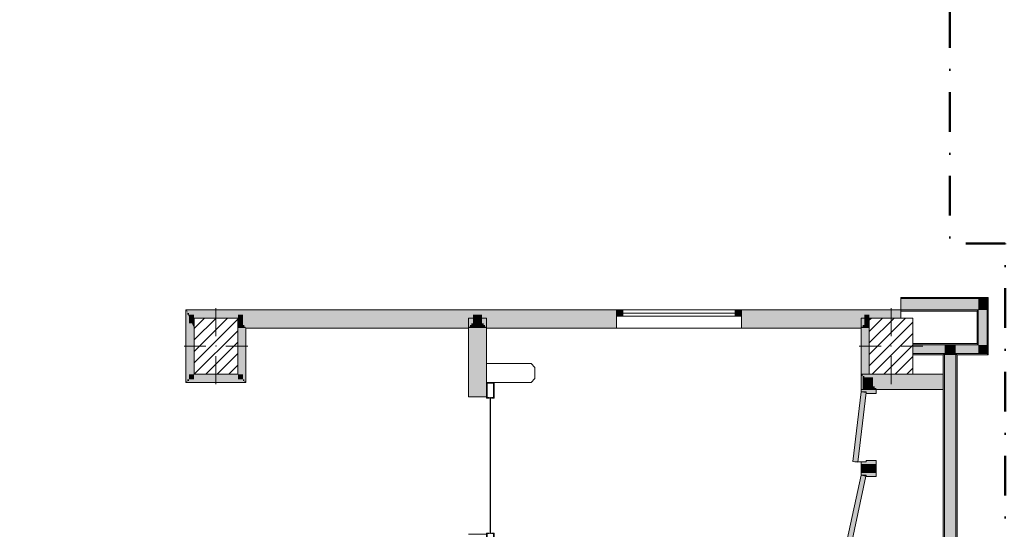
# Model space of a CAD drawing. Header units: millimetres. Extents: x -40968 to 11883, y -17757 to 4746.
# Tile 26 of 31: x -966 to 6910, y -13680 to -9602. Entities that reach past the tile are written whole.
import ezdxf

# ---------------------------------------------------------------- set-up
doc = ezdxf.new("R2010")
doc.units = ezdxf.units.MM
doc.header["$MEASUREMENT"] = 0
doc.linetypes.add('Punto & Rayas', pattern=[670.277762, 317.5, -176.388889, 0, -176.388874])
doc.linetypes.add('Wipeout_Contour', pattern=[1000, 0, -1000])
for name, color, linetype, lineweight, true_color in [('01_2D_Ambit_Pluma_Nº__242', 7, 'Continuous', 50, 0xfb0013), ('12_FAÇ_Façana_Pluma_Nº__102', 7, 'Continuous', 5, 0xcccccc), ('12_FAÇ_Façana_Pluma_Nº__176', 7, 'Continuous', 15, 0x93a0c6)]:
    doc.layers.add(name, color=color, linetype=linetype, lineweight=lineweight, true_color=true_color)
for name, color, linetype in [('10_ESTR_Pilars', 7, 'Continuous'), ('12_FAÇ_Façana', 7, 'Continuous'), ('Nuevo_08_E_Envans secs', 7, 'Continuous'), ('Nuevo_Puertas Archicad', 7, 'Continuous')]:
    doc.layers.add(name, color=color, linetype=linetype)
for name, color, linetype, lineweight in [('10_ESTR_Pilars_Pluma_Nº__20', 1, 'Continuous', 5), ('10_ESTR_Pilars_Pluma_Nº__28', 7, 'Continuous', 20), ('10_ESTR_Pilars_Pluma_Nº__42', 8, 'Continuous', 25), ('12_FAÇ_Façana_Pluma_Nº__7', 7, 'Continuous', 5), ('Nuevo_08_E_Envans secs_Pluma_Nº__20', 1, 'Continuous', 5), ('Nuevo_Puertas Archicad_Pluma_Nº__20', 1, 'Continuous', 5), ('Nuevo_Ventanas Archicad_Pluma_Nº__20', 1, 'Continuous', 5)]:
    doc.layers.add(name, color=color, linetype=linetype, lineweight=lineweight)
pattern_1 = [(45, (0, 0), (-45.96194, 45.96194), [])]

# ---------------------------------------------------------------- blocks, each defined once
blk = doc.blocks.new('Muro_63_1', base_point=(6782.1, -11934))
at = {"layer": '12_FAÇ_Façana_Pluma_Nº__102', "linetype": 'Continuous', "lineweight": 0, "true_color": 0xe5e5e5}
for points in [[(6702.1, -11834), (6082.1, -11834), (6082.1, -11924), (6700.3, -11924), (6702.1, -11921.8)], [(6702.1, -11921.8), (6772.1, -11836.2), (6772.1, -11834), (6702.1, -11834)], [(6772.1, -11924), (6772.1, -11836.2), (6702.1, -11921.8), (6702.1, -11924)], [(6702.1, -11924), (6702.1, -11921.8), (6700.3, -11924)]]:
    blk.add_hatch(color=254, dxfattribs=at).paths.add_polyline_path(points)
at = {"layer": '12_FAÇ_Façana_Pluma_Nº__176', "linetype": 'Continuous', "lineweight": 0, "true_color": 0x495063}
for points in [[(6772.1, -11824), (6082.1, -11824), (6082.1, -11834), (6772.1, -11834)], [(6782.1, -11824), (6772.1, -11824), (6772.1, -11834), (6773.9, -11834)], [(6773.9, -11834), (6782.1, -11834), (6782.1, -11824)], [(6692.1, -11924), (6082.1, -11924), (6082.1, -11934), (6692.1, -11934)], [(6692.1, -11934), (6702.1, -11934), (6702.1, -11924), (6700.3, -11924)], [(6692.1, -11934), (6700.3, -11924), (6692.1, -11924)]]:
    blk.add_hatch(color=251, dxfattribs=at).paths.add_polyline_path(points)
at = {"layer": '12_FAÇ_Façana_Pluma_Nº__7', "color": 7, "linetype": 'Continuous', "lineweight": 5}
for p, q in [((6702.1, -11834), (6082.1, -11834)), ((6772.1, -11834), (6702.1, -11834)), ((6772.1, -11834), (6772.1, -11836.2)), ((6772.1, -11924), (6772.1, -11836.2)), ((6082.1, -11924), (6700.3, -11924)), ((6702.1, -11924), (6700.3, -11924)), ((6702.1, -11934), (6702.1, -11924))]:
    blk.add_line(p, q, dxfattribs=at)
at = {"layer": '12_FAÇ_Façana_Pluma_Nº__7', "color": 7, "linetype": 'Continuous', "lineweight": 5, "flags": 128}
for points in [[(6782.1, -11824), (6082.1, -11824)], [(6082.1, -11824), (6082.1, -11834)], [(6082.1, -11834), (6082.1, -11924)], [(6782.1, -11824), (6782.1, -11834)], [(6082.1, -11924), (6082.1, -11934)], [(6082.1, -11934), (6692.1, -11934)]]:
    blk.add_lwpolyline(points, dxfattribs=at)
blk = doc.blocks.new('Muro_64_1', base_point=(6422.1, -16634))
at = {"layer": '12_FAÇ_Façana_Pluma_Nº__102', "linetype": 'Continuous', "lineweight": 0, "true_color": 0xe5e5e5}
for points in [[(6432.1, -12284), (6522.1, -12284), (6522.1, -12274), (6432.1, -12274)], [(6522.1, -16634), (6522.1, -12284), (6432.1, -12284), (6432.1, -16634)]]:
    blk.add_hatch(color=254, dxfattribs=at).paths.add_polyline_path(points)
at = {"layer": '12_FAÇ_Façana_Pluma_Nº__176', "linetype": 'Continuous', "lineweight": 0, "true_color": 0x495063}
for points in [[(6422.1, -12284), (6422.1, -16634), (6432.1, -16634), (6432.1, -12284)], [(6532.1, -16634), (6532.1, -12284), (6522.1, -12284), (6522.1, -16634)]]:
    blk.add_hatch(color=251, dxfattribs=at).paths.add_polyline_path(points)
at = {"layer": '12_FAÇ_Façana_Pluma_Nº__7', "color": 7, "linetype": 'Continuous', "lineweight": 5}
for p, q in [((6432.1, -12274), (6432.1, -12284)), ((6432.1, -12284), (6432.1, -16634)), ((6522.1, -12284), (6522.1, -12274)), ((6522.1, -16634), (6522.1, -12284))]:
    blk.add_line(p, q, dxfattribs=at)
at = {"layer": '12_FAÇ_Façana_Pluma_Nº__7', "color": 7, "linetype": 'Continuous', "lineweight": 5, "flags": 128}
for points in [[(6422.1, -12284), (6422.1, -16634)], [(6532.1, -16634), (6532.1, -12284)]]:
    blk.add_lwpolyline(points, dxfattribs=at)
blk = doc.blocks.new('Muro_67_1', base_point=(6782.1, -12194))
at = {"layer": '12_FAÇ_Façana_Pluma_Nº__102', "linetype": 'Continuous', "lineweight": 0, "true_color": 0xe5e5e5}
for points in [[(6702.1, -11924), (6702.1, -12204), (6772.1, -12204), (6772.1, -11924)], [(6702.1, -12204), (6702.1, -12274), (6772.1, -12274)], [(6702.1, -12204), (6772.1, -12274), (6772.1, -12204)]]:
    blk.add_hatch(color=254, dxfattribs=at).paths.add_polyline_path(points)
at = {"layer": '12_FAÇ_Façana_Pluma_Nº__176', "linetype": 'Continuous', "lineweight": 0, "true_color": 0x495063}
for points in [[(6772.1, -11836.2), (6773.9, -11834), (6772.1, -11834)], [(6773.9, -11834), (6772.1, -11836.2), (6772.1, -12274), (6782.1, -12274), (6782.1, -11834)], [(6692.1, -11934), (6692.1, -12194), (6702.1, -12194), (6702.1, -11934)], [(6692.1, -12194), (6692.1, -12204), (6702.1, -12204)], [(6692.1, -12194), (6702.1, -12204), (6702.1, -12194)], [(6772.1, -12274), (6772.1, -12284), (6782.1, -12284)], [(6772.1, -12274), (6782.1, -12284), (6782.1, -12274)]]:
    blk.add_hatch(color=251, dxfattribs=at).paths.add_polyline_path(points)
at = {"layer": '12_FAÇ_Façana_Pluma_Nº__7', "color": 7, "linetype": 'Continuous', "lineweight": 5}
for p, q in [((6772.1, -11834), (6772.1, -11836.2)), ((6772.1, -11924), (6772.1, -11836.2)), ((6702.1, -11934), (6702.1, -11924)), ((6702.1, -11934), (6702.1, -12204)), ((6772.1, -12204), (6772.1, -11924)), ((6692.1, -12204), (6702.1, -12204)), ((6772.1, -12274), (6772.1, -12204)), ((6702.1, -12274), (6772.1, -12274))]:
    blk.add_line(p, q, dxfattribs=at)
at = {"layer": '12_FAÇ_Façana_Pluma_Nº__7', "color": 7, "linetype": 'Continuous', "lineweight": 5, "flags": 128}
for points in [[(6782.1, -12284), (6782.1, -11834)], [(6692.1, -11934), (6692.1, -12194)], [(6782.1, -12284), (6772.1, -12284)]]:
    blk.add_lwpolyline(points, dxfattribs=at)
blk = doc.blocks.new('Muro_68_1', base_point=(6782.1, -12194))
at = {"layer": '12_FAÇ_Façana_Pluma_Nº__102', "linetype": 'Continuous', "lineweight": 0, "true_color": 0xe5e5e5}
for points in [[(6432.1, -12204), (6178.9, -12204), (6178.9, -12274), (6432.1, -12274)], [(6432.1, -12274), (6522.1, -12274), (6522.1, -12204), (6432.1, -12204)], [(6702.1, -12204), (6522.1, -12204), (6522.1, -12274), (6702.1, -12274)]]:
    blk.add_hatch(color=254, dxfattribs=at).paths.add_polyline_path(points)
at = {"layer": '12_FAÇ_Façana_Pluma_Nº__176', "linetype": 'Continuous', "lineweight": 0, "true_color": 0x495063}
for points in [[(6692.1, -12194), (6178.9, -12194), (6178.9, -12204), (6692.1, -12204)], [(6422.1, -12274), (6178.9, -12274), (6178.9, -12284), (6422.1, -12284)], [(6422.1, -12284), (6432.1, -12284), (6432.1, -12274), (6422.1, -12274)], [(6522.1, -12284), (6532.1, -12284), (6532.1, -12274), (6522.1, -12274)], [(6772.1, -12274), (6532.1, -12274), (6532.1, -12284), (6772.1, -12284)]]:
    blk.add_hatch(color=251, dxfattribs=at).paths.add_polyline_path(points)
at = {"layer": '12_FAÇ_Façana_Pluma_Nº__7', "color": 7, "linetype": 'Continuous', "lineweight": 5}
for p, q in [((6432.1, -12204), (6178.9, -12204)), ((6522.1, -12204), (6432.1, -12204)), ((6692.1, -12204), (6522.1, -12204)), ((6692.1, -12204), (6702.1, -12204)), ((6178.9, -12274), (6432.1, -12274)), ((6432.1, -12274), (6432.1, -12284)), ((6522.1, -12284), (6522.1, -12274)), ((6522.1, -12274), (6702.1, -12274)), ((6702.1, -12274), (6772.1, -12274))]:
    blk.add_line(p, q, dxfattribs=at)
at = {"layer": '12_FAÇ_Façana_Pluma_Nº__7', "color": 7, "linetype": 'Continuous', "lineweight": 5, "flags": 128}
for points in [[(6692.1, -12194), (6178.9, -12194)], [(6178.9, -12284), (6422.1, -12284)], [(6532.1, -12284), (6772.1, -12284)]]:
    blk.add_lwpolyline(points, dxfattribs=at)
blk = doc.blocks.new('Puerta Rápida Enrrollable 27[2]_1')
at = {"layer": 'Nuevo_Puertas Archicad', "linetype": 'Continuous', "lineweight": 0, "true_color": 0xbf7f7f}
for points in [[(2788.9, -12629.1), (2788.9, -12624.1), (2773.9, -12624.1), (2773.9, -12509.1), (2823.9, -12509.1), (2823.9, -12624.1), (2808.9, -12624.1), (2808.9, -12629.1), (2828.9, -12629.1), (2828.9, -12504.1), (2768.9, -12504.1), (2768.9, -12629.1)], [(2798.9, -13714.1), (2798.9, -12624.1), (2796.9, -12624.1), (2796.9, -13714.1)], [(2788.9, -13709.1), (2768.9, -13709.1), (2768.9, -13834.1), (2828.9, -13834.1), (2828.9, -13709.1), (2808.9, -13709.1), (2808.9, -13714.1), (2823.9, -13714.1), (2823.9, -13829.1), (2773.9, -13829.1), (2773.9, -13714.1), (2788.9, -13714.1)]]:
    blk.add_hatch(color=23, dxfattribs=at).paths.add_polyline_path(points)
at = {"layer": 'Nuevo_Puertas Archicad_Pluma_Nº__20', "color": 1, "linetype": 'Continuous', "lineweight": 5}
for p, q in [((3123.9, -12354.1), (2768.9, -12354.1)), ((2768.9, -12354.1), (2768.9, -12504.1)), ((3153.9, -12384.1), (3123.9, -12354.1)), ((3153.9, -12474.1), (3153.9, -12384.1)), ((2828.9, -12504.1), (2768.9, -12504.1)), ((2768.9, -12504.1), (2768.9, -12629.1)), ((2768.9, -12504.1), (3123.9, -12504.1)), ((2773.9, -12624.1), (2773.9, -12509.1)), ((2773.9, -12509.1), (2823.9, -12509.1)), ((2823.9, -12509.1), (2823.9, -12624.1)), ((2828.9, -12629.1), (2828.9, -12504.1)), ((3123.9, -12504.1), (3153.9, -12474.1)), ((2622.9, -12619.1), (2628.9, -12619.1)), ((2628.9, -12619.1), (2634.9, -12619.1)), ((2634.9, -12619.1), (2647.9, -12619.1)), ((2647.9, -12619.1), (2660.9, -12619.1)), ((2660.9, -12619.1), (2730.9, -12619.1)), ((2730.9, -12619.1), (2743.9, -12619.1)), ((2743.9, -12619.1), (2756.9, -12619.1)), ((2756.9, -12619.1), (2762.9, -12619.1)), ((2762.9, -12619.1), (2768.9, -12619.1)), ((2768.9, -12629.1), (2788.9, -12629.1)), ((2788.9, -12624.1), (2773.9, -12624.1)), ((2788.9, -12629.1), (2788.9, -12624.1)), ((2798.9, -12624.1), (2796.9, -12624.1)), ((2796.9, -12624.1), (2796.9, -13714.1)), ((2798.9, -13714.1), (2798.9, -12624.1)), ((2823.9, -12624.1), (2808.9, -12624.1)), ((2808.9, -12624.1), (2808.9, -12629.1)), ((2808.9, -12629.1), (2828.9, -12629.1)), ((2622.9, -13719.1), (2628.9, -13719.1)), ((2628.9, -13719.1), (2634.9, -13719.1)), ((2634.9, -13719.1), (2647.9, -13719.1)), ((2647.9, -13719.1), (2660.9, -13719.1)), ((2660.9, -13719.1), (2730.9, -13719.1)), ((2730.9, -13719.1), (2743.9, -13719.1)), ((2743.9, -13719.1), (2756.9, -13719.1)), ((2756.9, -13719.1), (2762.9, -13719.1)), ((2762.9, -13719.1), (2768.9, -13719.1)), ((2768.9, -13834.1), (2768.9, -13709.1)), ((2768.9, -13709.1), (2788.9, -13709.1)), ((2788.9, -13714.1), (2773.9, -13714.1)), ((2773.9, -13714.1), (2773.9, -13829.1)), ((2788.9, -13709.1), (2788.9, -13714.1)), ((2796.9, -13714.1), (2798.9, -13714.1)), ((2808.9, -13714.1), (2808.9, -13709.1)), ((2808.9, -13709.1), (2828.9, -13709.1)), ((2823.9, -13714.1), (2808.9, -13714.1)), ((2823.9, -13829.1), (2823.9, -13714.1)), ((2828.9, -13709.1), (2828.9, -13834.1)), ((2828.9, -13834.1), (2768.9, -13834.1)), ((2773.9, -13829.1), (2823.9, -13829.1))]:
    blk.add_line(p, q, dxfattribs=at)
blk = doc.blocks.new('Muro_74_1', base_point=(2622.9, -17277))
at = {"layer": 'Nuevo_08_E_Envans secs', "linetype": 'Continuous', "lineweight": 0, "true_color": 0xbf7f7f}
for points in [[(2628.9, -11989), (2622.9, -11989), (2622.9, -12619.1), (2628.9, -12619.1)], [(2647.9, -11989), (2634.9, -11989), (2634.9, -12619.1), (2647.9, -12619.1)], [(2660.9, -11989), (2647.9, -11989), (2647.9, -12619.1), (2660.9, -12619.1)], [(2647.9, -12058), (2660.9, -12058), (2660.9, -12045), (2647.9, -12045)], [(2730.9, -11989), (2660.9, -11989), (2660.9, -12619.1), (2730.9, -12619.1)], [(2660.9, -12045), (2730.9, -12045), (2730.9, -12032), (2660.9, -12032)], [(2660.9, -12058), (2730.9, -12058), (2730.9, -12045), (2660.9, -12045)], [(2743.9, -11989), (2730.9, -11989), (2730.9, -12619.1), (2743.9, -12619.1)], [(2730.9, -12058), (2743.9, -12058), (2743.9, -12045), (2730.9, -12045)], [(2756.9, -11989), (2743.9, -11989), (2743.9, -12619.1), (2756.9, -12619.1)], [(2768.9, -11989), (2762.9, -11989), (2762.9, -12619.1), (2768.9, -12619.1)], [(2634.9, -12064), (2647.9, -12064), (2647.9, -12058), (2634.9, -12058)], [(2634.9, -12070), (2647.9, -12070), (2647.9, -12064), (2634.9, -12064)], [(2647.9, -12064), (2660.9, -12064), (2660.9, -12058), (2647.9, -12058)], [(2647.9, -12070), (2660.9, -12070), (2660.9, -12064), (2647.9, -12064)], [(2660.9, -12064), (2730.9, -12064), (2730.9, -12058), (2660.9, -12058)], [(2660.9, -12070), (2730.9, -12070), (2730.9, -12064), (2660.9, -12064)], [(2730.9, -12064), (2743.9, -12064), (2743.9, -12058), (2730.9, -12058)], [(2730.9, -12070), (2743.9, -12070), (2743.9, -12064), (2730.9, -12064)], [(2743.9, -12064), (2756.9, -12064), (2756.9, -12058), (2743.9, -12058)], [(2743.9, -12070), (2756.9, -12070), (2756.9, -12064), (2743.9, -12064)]]:
    blk.add_hatch(color=23, dxfattribs=at).paths.add_polyline_path(points)
at = {"layer": 'Nuevo_08_E_Envans secs', "linetype": 'Continuous', "lineweight": 0, "true_color": 0x000000}
for points in [[(2634.9, -11989), (2628.9, -11989), (2628.9, -12619.1), (2634.9, -12619.1)], [(2762.9, -11989), (2756.9, -11989), (2756.9, -12619.1), (2762.9, -12619.1)], [(2628.9, -12070), (2634.9, -12070), (2634.9, -12064), (2628.9, -12064)], [(2756.9, -12070), (2762.9, -12070), (2762.9, -12064), (2756.9, -12064)]]:
    blk.add_hatch(color=18, dxfattribs=at).paths.add_polyline_path(points)
at = {"layer": 'Nuevo_08_E_Envans secs_Pluma_Nº__20', "color": 1, "linetype": 'Continuous', "lineweight": 5}
for p, q in [((2622.9, -12619.1), (2628.9, -12619.1)), ((2628.9, -12619.1), (2634.9, -12619.1)), ((2634.9, -12619.1), (2647.9, -12619.1)), ((2647.9, -12619.1), (2660.9, -12619.1)), ((2660.9, -12619.1), (2730.9, -12619.1)), ((2730.9, -12619.1), (2743.9, -12619.1)), ((2743.9, -12619.1), (2756.9, -12619.1)), ((2756.9, -12619.1), (2762.9, -12619.1)), ((2762.9, -12619.1), (2768.9, -12619.1))]:
    blk.add_line(p, q, dxfattribs=at)
at = {"layer": 'Nuevo_08_E_Envans secs_Pluma_Nº__20', "color": 1, "linetype": 'Continuous', "lineweight": 5, "flags": 128}
for points in [[(2628.9, -11989), (2622.9, -11989)], [(2622.9, -11989), (2622.9, -12619.1)], [(2634.9, -11989), (2628.9, -11989)], [(2647.9, -11989), (2634.9, -11989)], [(2660.9, -11989), (2647.9, -11989)], [(2730.9, -11989), (2660.9, -11989)], [(2743.9, -11989), (2730.9, -11989)], [(2756.9, -11989), (2743.9, -11989)], [(2762.9, -11989), (2756.9, -11989)], [(2768.9, -11989), (2762.9, -11989)], [(2768.9, -12619.1), (2768.9, -11989)]]:
    blk.add_lwpolyline(points, dxfattribs=at)
at = {"layer": 'Nuevo_Puertas Archicad', "color": 1, "linetype": 'Continuous', "lineweight": 5}
blk.add_blockref('Puerta Rápida Enrrollable 27[2]_1', (0, 0), dxfattribs=at)
blk = doc.blocks.new('Muro_79_1', base_point=(5828.9, -11989))
at = {"layer": 'Nuevo_08_E_Envans secs', "linetype": 'Continuous', "lineweight": 0, "true_color": 0xbf7f7f}
for points in [[(5763.9, -11989), (5763.9, -12439), (5769.9, -12439), (5769.9, -11989)], [(5775.9, -11989), (5775.9, -12439), (5788.9, -12439), (5788.9, -11989)], [(5788.9, -11989), (5788.9, -12439), (5828.9, -12439), (5828.9, -11989)], [(5788.9, -12045), (5828.9, -12045), (5828.9, -12032), (5788.9, -12032)], [(5788.9, -12058), (5828.9, -12058), (5828.9, -12045), (5788.9, -12045)], [(5775.9, -12064), (5788.9, -12064), (5788.9, -12058), (5775.9, -12058)], [(5775.9, -12070), (5788.9, -12070), (5788.9, -12064), (5775.9, -12064)], [(5788.9, -12064), (5828.9, -12064), (5828.9, -12058), (5788.9, -12058)], [(5788.9, -12070), (5828.9, -12070), (5828.9, -12064), (5788.9, -12064)]]:
    blk.add_hatch(color=23, dxfattribs=at).paths.add_polyline_path(points)
at = {"layer": 'Nuevo_08_E_Envans secs', "linetype": 'Continuous', "lineweight": 0, "true_color": 0x000000}
for points in [[(5769.9, -11989), (5769.9, -12439), (5775.9, -12439), (5775.9, -11989)], [(5769.9, -12070), (5775.9, -12070), (5775.9, -12064), (5769.9, -12064)]]:
    blk.add_hatch(color=18, dxfattribs=at).paths.add_polyline_path(points)
at = {"layer": 'Nuevo_08_E_Envans secs_Pluma_Nº__20', "color": 1, "linetype": 'Continuous', "lineweight": 5, "flags": 128}
for points in [[(5763.9, -11989), (5763.9, -12439)], [(5763.9, -11989), (5769.9, -11989)], [(5769.9, -11989), (5775.9, -11989)], [(5775.9, -11989), (5788.9, -11989)], [(5788.9, -11989), (5828.9, -11989)], [(5828.9, -12439), (5828.9, -11989)], [(5763.9, -12439), (5769.9, -12439)], [(5769.9, -12439), (5775.9, -12439)], [(5775.9, -12439), (5788.9, -12439)], [(5788.9, -12439), (5828.9, -12439)]]:
    blk.add_lwpolyline(points, dxfattribs=at)
blk = doc.blocks.new('Ventana 27[4]_1')
at = {"layer": 'Nuevo_Ventanas Archicad_Pluma_Nº__20', "linetype": 'Continuous', "lineweight": 0, "true_color": 0xbf7f7f}
for points in [[(3807.4, -11924), (3807.4, -11974), (3857.4, -11974), (3857.4, -11924)], [(4807.4, -11974), (4807.4, -11924), (4757.4, -11924), (4757.4, -11974)]]:
    blk.add_hatch(color=23, dxfattribs=at).paths.add_polyline_path(points)
at = {"layer": 'Nuevo_Ventanas Archicad_Pluma_Nº__20', "color": 1, "linetype": 'Continuous', "lineweight": 5}
for p, q in [((3807.4, -11924), (4807.4, -11924)), ((3807.4, -11924), (3857.4, -11924)), ((3807.4, -11924), (3807.4, -11930)), ((3807.4, -11924), (3807.4, -11930)), ((3807.4, -11930), (3807.4, -11936)), ((3807.4, -11930), (3807.4, -11936)), ((3807.4, -11936), (3807.4, -11949)), ((3807.4, -11936), (3807.4, -11949)), ((3807.4, -11949), (3807.4, -11962)), ((3807.4, -11949), (3807.4, -11962)), ((3807.4, -11962), (3807.4, -11974)), ((3807.4, -11962), (3807.4, -11974)), ((3857.4, -11924), (3857.4, -11974)), ((3857.4, -11924), (4757.4, -11924)), ((3857.4, -11949), (4757.4, -11949)), ((4757.4, -11974), (4757.4, -11924)), ((4757.4, -11924), (4807.4, -11924)), ((4807.4, -11924), (4807.4, -11930)), ((4807.4, -11924), (4807.4, -11930)), ((4807.4, -11930), (4807.4, -11936)), ((4807.4, -11930), (4807.4, -11936)), ((4807.4, -11936), (4807.4, -11949)), ((4807.4, -11936), (4807.4, -11949)), ((4807.4, -11949), (4807.4, -11962)), ((4807.4, -11949), (4807.4, -11962)), ((4807.4, -11962), (4807.4, -11974)), ((4807.4, -11962), (4807.4, -11974)), ((3857.4, -11974), (3807.4, -11974)), ((3807.4, -11974), (3807.4, -12032)), ((3807.4, -12032), (3807.4, -12045)), ((3807.4, -12045), (3807.4, -12058)), ((4757.4, -11974), (3857.4, -11974)), ((4807.4, -11974), (4757.4, -11974)), ((4807.4, -11974), (4807.4, -12032)), ((4807.4, -12032), (4807.4, -12045)), ((4807.4, -12045), (4807.4, -12058)), ((3807.4, -12058), (3807.4, -12064)), ((3807.4, -12064), (3807.4, -12070)), ((3807.4, -12070), (4807.4, -12070)), ((4807.4, -12058), (4807.4, -12064)), ((4807.4, -12064), (4807.4, -12070))]:
    blk.add_line(p, q, dxfattribs=at)
blk = doc.blocks.new('Muro_133_1', base_point=(6082.1, -12070))
at = {"layer": 'Nuevo_08_E_Envans secs', "linetype": 'Continuous', "lineweight": 0, "true_color": 0xbf7f7f}
for points in [[(363.9, -11930), (366.6, -11930), (363.9, -11924)], [(369.9, -11924), (363.9, -11924), (366.6, -11930), (369.9, -11930)], [(369.9, -11924), (369.9, -11930), (3807.4, -11930), (3807.4, -11924)], [(375.9, -11949), (3807.4, -11949), (3807.4, -11936), (375.9, -11936)], [(375.9, -11950.9), (380.8, -11962), (388.9, -11962), (388.9, -11949), (375.9, -11949)], [(380.8, -11962), (375.9, -11950.9), (375.9, -11962)], [(388.9, -11962), (3807.4, -11962), (3807.4, -11949), (388.9, -11949)], [(388.9, -11980.1), (412, -12032), (428.9, -12032), (428.9, -11962), (388.9, -11962)], [(428.9, -12032), (778.9, -12032), (778.9, -11962), (428.9, -11962)], [(778.9, -12032), (818.9, -12032), (818.9, -11962), (778.9, -11962)], [(818.9, -12032), (2660.9, -12032), (2660.9, -11962), (818.9, -11962)], [(2660.9, -12032), (2730.9, -12032), (2730.9, -11962), (2660.9, -11962)], [(2730.9, -12032), (3807.4, -12032), (3807.4, -11962), (2730.9, -11962)], [(4807.4, -11930), (6082.1, -11930), (6082.1, -11924), (4807.4, -11924)], [(4807.4, -11949), (6082.1, -11949), (6082.1, -11936), (4807.4, -11936)], [(4807.4, -11962), (6082.1, -11962), (6082.1, -11949), (4807.4, -11949)], [(4807.4, -12032), (5788.9, -12032), (5788.9, -11962), (4807.4, -11962)], [(5788.9, -12032), (5828.9, -12032), (5828.9, -11962), (5788.9, -11962)], [(5828.9, -12032), (6082.1, -12032), (6082.1, -11962), (5828.9, -11962)], [(412, -12032), (388.9, -11980.1), (388.9, -12032)], [(428.9, -12045), (778.9, -12045), (778.9, -12032), (428.9, -12032)], [(428.9, -12058), (778.9, -12058), (778.9, -12045), (428.9, -12045)], [(818.9, -12045), (2647.9, -12045), (2647.9, -12032), (818.9, -12032)], [(818.9, -12058), (831.9, -12058), (831.9, -12045), (818.9, -12045)], [(831.9, -12058), (2634.9, -12058), (2634.9, -12045), (831.9, -12045)], [(2634.9, -12058), (2647.9, -12058), (2647.9, -12045), (2634.9, -12045)], [(2647.9, -12045), (2660.9, -12045), (2660.9, -12032), (2647.9, -12032)], [(2730.9, -12045), (2743.9, -12045), (2743.9, -12032), (2730.9, -12032)], [(2743.9, -12045), (3807.4, -12045), (3807.4, -12032), (2743.9, -12032)], [(2743.9, -12058), (2756.9, -12058), (2756.9, -12045), (2743.9, -12045)], [(2756.9, -12058), (3807.4, -12058), (3807.4, -12045), (2756.9, -12045)], [(4807.4, -12045), (5788.9, -12045), (5788.9, -12032), (4807.4, -12032)], [(4807.4, -12058), (5775.9, -12058), (5775.9, -12045), (4807.4, -12045)], [(5775.9, -12058), (5788.9, -12058), (5788.9, -12045), (5775.9, -12045)], [(5828.9, -12045), (6082.1, -12045), (6082.1, -12032), (5828.9, -12032)], [(5828.9, -12058), (6082.1, -12058), (6082.1, -12045), (5828.9, -12045)], [(428.9, -12070), (778.9, -12070), (778.9, -12064), (428.9, -12064)], [(837.9, -12070), (843.9, -12070), (843.9, -12064), (837.9, -12064)], [(843.9, -12070), (2622.9, -12070), (2622.9, -12064), (843.9, -12064)], [(2622.9, -12070), (2628.9, -12070), (2628.9, -12064), (2622.9, -12064)], [(2762.9, -12070), (2768.9, -12070), (2768.9, -12064), (2762.9, -12064)], [(3807.4, -12064), (2768.9, -12064), (2768.9, -12070), (3807.4, -12070)], [(5763.9, -12064), (4807.4, -12064), (4807.4, -12070), (5763.9, -12070)], [(5763.9, -12070), (5769.9, -12070), (5769.9, -12064), (5763.9, -12064)], [(5828.9, -12070), (6082.1, -12070), (6082.1, -12064), (5828.9, -12064)]]:
    blk.add_hatch(color=23, dxfattribs=at).paths.add_polyline_path(points)
at = {"layer": 'Nuevo_08_E_Envans secs', "linetype": 'Continuous', "lineweight": 0, "true_color": 0x000000}
for points in [[(369.9, -11936), (375.9, -11936), (375.9, -11930), (369.9, -11930)], [(375.9, -11936), (3807.4, -11936), (3807.4, -11930), (375.9, -11930)], [(4807.4, -11936), (6082.1, -11936), (6082.1, -11930), (4807.4, -11930)], [(428.9, -12064), (778.9, -12064), (778.9, -12058), (428.9, -12058)], [(831.9, -12064), (837.9, -12064), (837.9, -12058), (831.9, -12058)], [(837.9, -12064), (2628.9, -12064), (2628.9, -12058), (837.9, -12058)], [(2628.9, -12064), (2634.9, -12064), (2634.9, -12058), (2628.9, -12058)], [(2756.9, -12064), (2762.9, -12064), (2762.9, -12058), (2756.9, -12058)], [(2762.9, -12064), (3807.4, -12064), (3807.4, -12058), (2762.9, -12058)], [(4807.4, -12064), (5769.9, -12064), (5769.9, -12058), (4807.4, -12058)], [(5769.9, -12064), (5775.9, -12064), (5775.9, -12058), (5769.9, -12058)], [(5828.9, -12064), (6082.1, -12064), (6082.1, -12058), (5828.9, -12058)]]:
    blk.add_hatch(color=18, dxfattribs=at).paths.add_polyline_path(points)
at = {"layer": 'Nuevo_08_E_Envans secs_Pluma_Nº__20', "color": 1, "linetype": 'Continuous', "lineweight": 5}
for p, q in [((3807.4, -11924), (3807.4, -11930)), ((3807.4, -11930), (3807.4, -11936)), ((3807.4, -11936), (3807.4, -11949)), ((3807.4, -11949), (3807.4, -11962)), ((3807.4, -11962), (3807.4, -11974)), ((4807.4, -11924), (4807.4, -11930)), ((4807.4, -11930), (4807.4, -11936)), ((4807.4, -11936), (4807.4, -11949)), ((4807.4, -11949), (4807.4, -11962)), ((4807.4, -11962), (4807.4, -11974)), ((3807.4, -11974), (3807.4, -12032)), ((3807.4, -12032), (3807.4, -12045)), ((3807.4, -12045), (3807.4, -12058)), ((4807.4, -11974), (4807.4, -12032)), ((4807.4, -12032), (4807.4, -12045)), ((4807.4, -12045), (4807.4, -12058)), ((3807.4, -12058), (3807.4, -12064)), ((3807.4, -12064), (3807.4, -12070)), ((4807.4, -12058), (4807.4, -12064)), ((4807.4, -12064), (4807.4, -12070))]:
    blk.add_line(p, q, dxfattribs=at)
at = {"layer": 'Nuevo_08_E_Envans secs_Pluma_Nº__20', "color": 1, "linetype": 'Continuous', "lineweight": 5, "flags": 128}
for points in [[(363.9, -11924), (363.9, -11930)], [(3807.4, -11924), (363.9, -11924)], [(6082.1, -11924), (4807.4, -11924)], [(6082.1, -11924), (6082.1, -11930)], [(6082.1, -11930), (6082.1, -11936)], [(6082.1, -11936), (6082.1, -11949)], [(6082.1, -11949), (6082.1, -11962)], [(6082.1, -11962), (6082.1, -12032)], [(6082.1, -12032), (6082.1, -12045)], [(6082.1, -12045), (6082.1, -12058)], [(428.9, -12070), (778.9, -12070)], [(843.9, -12070), (2622.9, -12070)], [(2768.9, -12070), (3807.4, -12070)], [(4807.4, -12070), (5763.9, -12070)], [(5828.9, -12070), (6082.1, -12070)], [(6082.1, -12058), (6082.1, -12064)], [(6082.1, -12064), (6082.1, -12070)]]:
    blk.add_lwpolyline(points, dxfattribs=at)
at = {"layer": 'Nuevo_Ventanas Archicad_Pluma_Nº__20', "color": 1, "linetype": 'Continuous', "lineweight": 5}
blk.add_blockref('Ventana 27[4]_1', (0, 0), dxfattribs=at)
blk = doc.blocks.new('Muro_134_1', base_point=(428.9, -12070))
at = {"layer": 'Nuevo_08_E_Envans secs', "linetype": 'Continuous', "lineweight": 0, "true_color": 0xbf7f7f}
for points in [[(369.9, -12498), (369.9, -11937.5), (366.6, -11930), (363.9, -11930), (363.9, -12498)], [(369.9, -11930), (366.6, -11930), (369.2, -11936), (369.9, -11936)], [(369.9, -11936), (369.2, -11936), (369.9, -11937.5)], [(375.9, -11962), (375.9, -12479), (388.9, -12479), (388.9, -11980.1), (380.8, -11962)], [(388.9, -11962), (380.8, -11962), (388.9, -11980.1)], [(428.9, -12439), (428.9, -12070), (412, -12032), (388.9, -12032), (388.9, -12439)], [(428.9, -12032), (412, -12032), (417.8, -12045), (428.9, -12045)], [(428.9, -12045), (417.8, -12045), (423.5, -12058), (428.9, -12058)], [(428.9, -12058), (423.5, -12058), (426.2, -12064), (428.9, -12064)], [(426.2, -12064), (428.9, -12070), (428.9, -12064)], [(428.9, -12439), (388.9, -12479), (428.9, -12479)], [(388.9, -12439), (388.9, -12479), (428.9, -12439)], [(369.9, -12498), (363.9, -12504), (369.9, -12504)], [(363.9, -12498), (363.9, -12504), (369.9, -12498)], [(388.9, -12479), (375.9, -12492), (388.9, -12492)], [(388.9, -12479), (375.9, -12479), (375.9, -12492)]]:
    blk.add_hatch(color=23, dxfattribs=at).paths.add_polyline_path(points)
at = {"layer": 'Nuevo_08_E_Envans secs', "linetype": 'Continuous', "lineweight": 0, "true_color": 0x000000}
for points in [[(369.9, -11937.5), (375, -11949), (375.9, -11949), (375.9, -11936), (369.9, -11936)], [(375.9, -12492), (375.9, -11950.9), (369.9, -11937.5), (369.9, -12492)], [(375.9, -11949), (375, -11949), (375.9, -11950.9)], [(375.9, -12492), (369.9, -12498), (375.9, -12498)], [(369.9, -12492), (369.9, -12498), (375.9, -12492)]]:
    blk.add_hatch(color=18, dxfattribs=at).paths.add_polyline_path(points)
at = {"layer": 'Nuevo_08_E_Envans secs_Pluma_Nº__20', "color": 1, "linetype": 'Continuous', "lineweight": 5, "flags": 128}
for points in [[(363.9, -11930), (363.9, -12504)], [(428.9, -12439), (428.9, -12070)], [(363.9, -12504), (369.9, -12504)]]:
    blk.add_lwpolyline(points, dxfattribs=at)
blk = doc.blocks.new('Muro_135_1', base_point=(428.9, -12439))
at = {"layer": 'Nuevo_08_E_Envans secs', "linetype": 'Continuous', "lineweight": 0, "true_color": 0xbf7f7f}
for points in [[(778.9, -12439), (428.9, -12439), (428.9, -12479), (778.9, -12479)], [(778.9, -12439), (818.9, -12479), (818.9, -12439)], [(778.9, -12479), (818.9, -12479), (778.9, -12439)], [(837.9, -12498), (369.9, -12498), (369.9, -12504), (837.9, -12504)], [(818.9, -12479), (388.9, -12479), (388.9, -12492), (818.9, -12492)], [(818.9, -12479), (831.9, -12492), (831.9, -12479)], [(818.9, -12492), (831.9, -12492), (818.9, -12479)], [(837.9, -12498), (843.9, -12504), (843.9, -12498)], [(837.9, -12504), (843.9, -12504), (837.9, -12498)]]:
    blk.add_hatch(color=23, dxfattribs=at).paths.add_polyline_path(points)
at = {"layer": 'Nuevo_08_E_Envans secs', "linetype": 'Continuous', "lineweight": 0, "true_color": 0x000000}
for points in [[(831.9, -12492), (375.9, -12492), (375.9, -12498), (831.9, -12498)], [(831.9, -12492), (837.9, -12498), (837.9, -12492)], [(831.9, -12498), (837.9, -12498), (831.9, -12492)]]:
    blk.add_hatch(color=18, dxfattribs=at).paths.add_polyline_path(points)
at = {"layer": 'Nuevo_08_E_Envans secs_Pluma_Nº__20', "color": 1, "linetype": 'Continuous', "lineweight": 5, "flags": 128}
for points in [[(778.9, -12439), (428.9, -12439)], [(369.9, -12504), (843.9, -12504)], [(843.9, -12504), (843.9, -12498)]]:
    blk.add_lwpolyline(points, dxfattribs=at)
blk = doc.blocks.new('Muro_136_1', base_point=(778.9, -12439))
at = {"layer": 'Nuevo_08_E_Envans secs', "linetype": 'Continuous', "lineweight": 0, "true_color": 0xbf7f7f}
for points in [[(778.9, -12045), (818.9, -12045), (818.9, -12032), (778.9, -12032)], [(778.9, -12058), (818.9, -12058), (818.9, -12045), (778.9, -12045)], [(778.9, -12064), (818.9, -12064), (818.9, -12058), (778.9, -12058)], [(778.9, -12070), (818.9, -12070), (818.9, -12064), (778.9, -12064)], [(818.9, -12439), (818.9, -12070), (778.9, -12070), (778.9, -12439)], [(818.9, -12064), (831.9, -12064), (831.9, -12058), (818.9, -12058)], [(818.9, -12070), (831.9, -12070), (831.9, -12064), (818.9, -12064)], [(831.9, -12479), (831.9, -12070), (818.9, -12070), (818.9, -12479)], [(843.9, -12498), (843.9, -12070), (837.9, -12070), (837.9, -12498)]]:
    blk.add_hatch(color=23, dxfattribs=at).paths.add_polyline_path(points)
at = {"layer": 'Nuevo_08_E_Envans secs', "linetype": 'Continuous', "lineweight": 0, "true_color": 0x000000}
for points in [[(831.9, -12070), (837.9, -12070), (837.9, -12064), (831.9, -12064)], [(837.9, -12492), (837.9, -12070), (831.9, -12070), (831.9, -12492)]]:
    blk.add_hatch(color=18, dxfattribs=at).paths.add_polyline_path(points)
at = {"layer": 'Nuevo_08_E_Envans secs_Pluma_Nº__20', "color": 1, "linetype": 'Continuous', "lineweight": 5, "flags": 128}
for points in [[(778.9, -12070), (778.9, -12439)], [(843.9, -12498), (843.9, -12070)]]:
    blk.add_lwpolyline(points, dxfattribs=at)
blk = doc.blocks.new('Muro_162_1', base_point=(6422.1, -12561))
at = {"layer": 'Nuevo_08_E_Envans secs', "linetype": 'Continuous', "lineweight": 0, "true_color": 0xbf7f7f}
for points in [[(5776.9, -12452), (5763.9, -12439), (5763.9, -12452)], [(5776.9, -12439), (5763.9, -12439), (5776.9, -12452)], [(5776.9, -12452), (6422.1, -12452), (6422.1, -12439), (5776.9, -12439)], [(5789.9, -12465), (5776.9, -12452), (5776.9, -12465)], [(5789.9, -12452), (5776.9, -12452), (5789.9, -12465)], [(5789.9, -12465), (6422.1, -12465), (6422.1, -12452), (5789.9, -12452)], [(5859.9, -12535), (5789.9, -12465), (5789.9, -12535)], [(5859.9, -12465), (5789.9, -12465), (5859.9, -12535)], [(5859.9, -12535), (6422.1, -12535), (6422.1, -12465), (5859.9, -12465)], [(5872.9, -12548), (5859.9, -12535), (5859.9, -12548)], [(5872.9, -12535), (5859.9, -12535), (5872.9, -12548)], [(5872.9, -12548), (6422.1, -12548), (6422.1, -12535), (5872.9, -12535)], [(5885.9, -12561), (5872.9, -12548), (5872.9, -12561)], [(5885.9, -12548), (5872.9, -12548), (5885.9, -12561)], [(5885.9, -12561), (6422.1, -12561), (6422.1, -12548), (5885.9, -12548)]]:
    blk.add_hatch(color=23, dxfattribs=at).paths.add_polyline_path(points)
at = {"layer": 'Nuevo_08_E_Envans secs_Pluma_Nº__20', "color": 1, "linetype": 'Continuous', "lineweight": 5, "flags": 128}
for points in [[(5763.9, -12439), (5763.9, -12452)], [(6422.1, -12439), (5763.9, -12439)], [(6422.1, -12439), (6422.1, -12452)], [(6422.1, -12452), (6422.1, -12465)], [(6422.1, -12465), (6422.1, -12535)], [(5885.9, -12561), (6422.1, -12561)], [(6422.1, -12535), (6422.1, -12548)], [(6422.1, -12548), (6422.1, -12561)]]:
    blk.add_lwpolyline(points, dxfattribs=at)
blk = doc.blocks.new('Puerta Metal 27[14]_1')
at = {"layer": 'Nuevo_Puertas Archicad', "linetype": 'Continuous', "lineweight": 0, "true_color": 0xbf7f7f}
for points in [[(5698.4, -13137.1), (5738.1, -13141.8), (5803.6, -12585.7), (5763.9, -12581)], [(5885.9, -12561), (5763.9, -12561), (5763.9, -12581), (5803.9, -12581), (5803.9, -12593), (5885.9, -12593)], [(5885.9, -13129), (5803.9, -13129), (5803.9, -13141), (5763.9, -13141), (5763.9, -13161), (5885.9, -13161)]]:
    blk.add_hatch(color=23, dxfattribs=at).paths.add_polyline_path(points)
at = {"layer": 'Nuevo_Puertas Archicad_Pluma_Nº__20', "color": 1, "linetype": 'Continuous', "lineweight": 5}
for p, q in [((5698.4, -13137.1), (5763.9, -12581)), ((5803.6, -12585.7), (5738.1, -13141.8)), ((5885.9, -12561), (5763.9, -12561)), ((5763.9, -12561), (5763.9, -12581)), ((5776.9, -12561), (5763.9, -12561)), ((5776.9, -12561), (5763.9, -12561)), ((5763.9, -12581), (5803.9, -12581)), ((5763.9, -12581), (5803.6, -12585.7)), ((5789.9, -12561), (5776.9, -12561)), ((5789.9, -12561), (5776.9, -12561)), ((5859.9, -12561), (5789.9, -12561)), ((5859.9, -12561), (5789.9, -12561)), ((5803.9, -12581), (5803.9, -12593)), ((5803.9, -12593), (5885.9, -12593)), ((5872.9, -12561), (5859.9, -12561)), ((5872.9, -12561), (5859.9, -12561)), ((5885.9, -12561), (5872.9, -12561)), ((5885.9, -12561), (5872.9, -12561)), ((5885.9, -12593), (5885.9, -12561)), ((5738.1, -13141.8), (5698.4, -13137.1)), ((5803.9, -13141), (5763.9, -13141)), ((5763.9, -13141), (5763.9, -13161)), ((5885.9, -13129), (5803.9, -13129)), ((5803.9, -13129), (5803.9, -13141)), ((5885.9, -13161), (5885.9, -13129)), ((5763.9, -13161), (5885.9, -13161)), ((5776.9, -13161), (5763.9, -13161)), ((5776.9, -13161), (5763.9, -13161)), ((5789.9, -13161), (5776.9, -13161)), ((5789.9, -13161), (5776.9, -13161)), ((5859.9, -13161), (5789.9, -13161)), ((5859.9, -13161), (5789.9, -13161)), ((5872.9, -13161), (5859.9, -13161)), ((5872.9, -13161), (5859.9, -13161)), ((5885.9, -13161), (5872.9, -13161)), ((5885.9, -13161), (5872.9, -13161))]:
    blk.add_line(p, q, dxfattribs=at)
blk.add_arc((5763.9, -12581), 560, 263.28146, 270, dxfattribs=at)
blk = doc.blocks.new('Puerta Metal Doble 27[15]_1')
at = {"layer": 'Nuevo_Puertas Archicad', "linetype": 'Continuous', "lineweight": 0, "true_color": 0xbf7f7f}
for points in [[(5885.9, -13226), (5763.9, -13226), (5763.9, -13246), (5803.9, -13246), (5803.9, -13258), (5885.9, -13258)], [(5653.7, -13759.8), (5692.8, -13768.2), (5803, -13254.4), (5763.9, -13246)], [(5648.4, -13784.3), (5763.9, -14297), (5802.9, -14288.2), (5687.5, -13775.5)], [(5885.9, -14285), (5803.9, -14285), (5803.9, -14297), (5763.9, -14297), (5763.9, -14317), (5885.9, -14317)]]:
    blk.add_hatch(color=23, dxfattribs=at).paths.add_polyline_path(points)
at = {"layer": 'Nuevo_Puertas Archicad_Pluma_Nº__20', "color": 1, "linetype": 'Continuous', "lineweight": 5}
for p, q in [((5885.9, -13226), (5763.9, -13226)), ((5763.9, -13226), (5763.9, -13246)), ((5776.9, -13226), (5763.9, -13226)), ((5776.9, -13226), (5763.9, -13226)), ((5789.9, -13226), (5776.9, -13226)), ((5789.9, -13226), (5776.9, -13226)), ((5859.9, -13226), (5789.9, -13226)), ((5859.9, -13226), (5789.9, -13226)), ((5872.9, -13226), (5859.9, -13226)), ((5872.9, -13226), (5859.9, -13226)), ((5885.9, -13226), (5872.9, -13226)), ((5885.9, -13226), (5872.9, -13226)), ((5885.9, -13258), (5885.9, -13226)), ((5653.7, -13759.8), (5763.9, -13246)), ((5803, -13254.4), (5692.8, -13768.2)), ((5763.9, -13246), (5803.9, -13246)), ((5763.9, -13246), (5803, -13254.4)), ((5803.9, -13246), (5803.9, -13258)), ((5803.9, -13258), (5885.9, -13258)), ((5687.5, -13775.5), (5648.4, -13784.3)), ((5692.8, -13768.2), (5653.7, -13759.8)), ((5802.9, -14288.2), (5687.5, -13775.5)), ((5648.4, -13784.3), (5763.9, -14297)), ((5763.9, -14297), (5802.9, -14288.2)), ((5803.9, -14297), (5763.9, -14297)), ((5763.9, -14297), (5763.9, -14317)), ((5763.9, -14317), (5885.9, -14317)), ((5776.9, -14317), (5763.9, -14317)), ((5776.9, -14317), (5763.9, -14317)), ((5789.9, -14317), (5776.9, -14317)), ((5789.9, -14317), (5776.9, -14317)), ((5859.9, -14317), (5789.9, -14317)), ((5859.9, -14317), (5789.9, -14317)), ((5885.9, -14285), (5803.9, -14285)), ((5803.9, -14285), (5803.9, -14297)), ((5872.9, -14317), (5859.9, -14317)), ((5872.9, -14317), (5859.9, -14317)), ((5885.9, -14317), (5872.9, -14317)), ((5885.9, -14317), (5872.9, -14317)), ((5885.9, -14317), (5885.9, -14285))]:
    blk.add_line(p, q, dxfattribs=at)
for centre, start, end in [((5763.9, -14297), 90, 102.69083), ((5763.9, -13246), 257.89619, 270)]:
    blk.add_arc(centre, 525.5, start, end, dxfattribs=at)
blk = doc.blocks.new('Muro_163_1', base_point=(5763.9, -12561))
at = {"layer": 'Nuevo_08_E_Envans secs', "linetype": 'Continuous', "lineweight": 0, "true_color": 0xbf7f7f}
for points in [[(5776.9, -12452), (5763.9, -12452), (5763.9, -12561), (5776.9, -12561)], [(5776.9, -12465), (5776.9, -12561), (5789.9, -12561), (5789.9, -12465)], [(5789.9, -12535), (5789.9, -12561), (5859.9, -12561), (5859.9, -12535)], [(5859.9, -12548), (5859.9, -12561), (5872.9, -12561), (5872.9, -12548)], [(5776.9, -13161), (5763.9, -13161), (5763.9, -13226), (5776.9, -13226)], [(5776.9, -13161), (5776.9, -13226), (5789.9, -13226), (5789.9, -13161)], [(5789.9, -13161), (5789.9, -13226), (5859.9, -13226), (5859.9, -13161)], [(5859.9, -13161), (5859.9, -13226), (5872.9, -13226), (5872.9, -13161)], [(5872.9, -13226), (5885.9, -13226), (5885.9, -13161), (5872.9, -13161)], [(5763.9, -14426), (5776.9, -14426), (5776.9, -14317), (5763.9, -14317)], [(5789.9, -14317), (5776.9, -14317), (5776.9, -14413), (5789.9, -14413)], [(5859.9, -14317), (5789.9, -14317), (5789.9, -14343), (5859.9, -14343)], [(5872.9, -14317), (5859.9, -14317), (5859.9, -14330), (5872.9, -14330)], [(5872.9, -14330), (5859.9, -14343), (5872.9, -14343)], [(5872.9, -14330), (5859.9, -14330), (5859.9, -14343)], [(5885.9, -14317), (5872.9, -14330), (5885.9, -14330)], [(5872.9, -14317), (5872.9, -14330), (5885.9, -14317)], [(5789.9, -14413), (5776.9, -14426), (5789.9, -14426)], [(5789.9, -14413), (5776.9, -14413), (5776.9, -14426)], [(5859.9, -14343), (5789.9, -14413), (5859.9, -14413)], [(5859.9, -14343), (5789.9, -14343), (5789.9, -14413)], [(5776.9, -14426), (5763.9, -14439), (5776.9, -14439)], [(5776.9, -14426), (5763.9, -14426), (5763.9, -14439)]]:
    blk.add_hatch(color=23, dxfattribs=at).paths.add_polyline_path(points)
at = {"layer": 'Nuevo_08_E_Envans secs_Pluma_Nº__20', "color": 1, "linetype": 'Continuous', "lineweight": 5}
for p, q in [((5776.9, -12561), (5763.9, -12561)), ((5789.9, -12561), (5776.9, -12561)), ((5859.9, -12561), (5789.9, -12561)), ((5872.9, -12561), (5859.9, -12561)), ((5885.9, -12561), (5872.9, -12561)), ((5776.9, -13161), (5763.9, -13161)), ((5776.9, -13226), (5763.9, -13226)), ((5789.9, -13161), (5776.9, -13161)), ((5789.9, -13226), (5776.9, -13226)), ((5859.9, -13161), (5789.9, -13161)), ((5859.9, -13226), (5789.9, -13226)), ((5872.9, -13161), (5859.9, -13161)), ((5872.9, -13226), (5859.9, -13226)), ((5885.9, -13161), (5872.9, -13161)), ((5885.9, -13226), (5872.9, -13226)), ((5776.9, -14317), (5763.9, -14317)), ((5789.9, -14317), (5776.9, -14317)), ((5859.9, -14317), (5789.9, -14317)), ((5872.9, -14317), (5859.9, -14317)), ((5885.9, -14317), (5872.9, -14317))]:
    blk.add_line(p, q, dxfattribs=at)
at = {"layer": 'Nuevo_08_E_Envans secs_Pluma_Nº__20', "color": 1, "linetype": 'Continuous', "lineweight": 5, "flags": 128}
for points in [[(5763.9, -12452), (5763.9, -12561)], [(5763.9, -13161), (5763.9, -13226)], [(5885.9, -13226), (5885.9, -13161)], [(5763.9, -14317), (5763.9, -14439)], [(5763.9, -14439), (5776.9, -14439)]]:
    blk.add_lwpolyline(points, dxfattribs=at)
at = {"layer": 'Nuevo_Puertas Archicad', "color": 1, "linetype": 'Continuous', "lineweight": 5}
for name in ['Puerta Metal 27[14]_1', 'Puerta Metal Doble 27[15]_1']:
    blk.add_blockref(name, (0, 0), dxfattribs=at)
blk = doc.blocks.new('Pilar_11_1', base_point=(6003.9, -12214))
at = {"color": 254, "linetype": 'Wipeout_Contour', "lineweight": 0, "ltscale": 54444.480157}
blk.add_wipeout([(5828.9, -12439), (6178.9, -12439), (6178.9, -11989), (5828.9, -11989)], dxfattribs=at).dxf.layer = '10_ESTR_Pilars'
at = {"layer": '10_ESTR_Pilars_Pluma_Nº__42', "linetype": 'Continuous', "lineweight": 25}
h = blk.add_hatch(dxfattribs=at)
h.set_pattern_fill('00_GCT_trama_45º_e1_400__05', color=8, style=0, pattern_type=2)
h.set_pattern_definition(pattern_1)
h.paths.add_polyline_path([(5828.9, -12439), (6178.9, -12439), (6178.9, -11989), (5828.9, -11989)])
at = {"layer": '10_ESTR_Pilars_Pluma_Nº__20', "color": 1, "linetype": 'Continuous', "lineweight": 5}
for p, q in [((6003.9, -12134), (6003.9, -11909)), ((5923.9, -12214), (5748.9, -12214)), ((6083.9, -12214), (6258.9, -12214)), ((6003.9, -12294), (6003.9, -12519))]:
    blk.add_line(p, q, dxfattribs=at)
blk.add_point((6003.9, -12214), dxfattribs=at)
at = {"layer": '10_ESTR_Pilars_Pluma_Nº__28', "color": 7, "linetype": 'Continuous', "lineweight": 20, "flags": 128}
blk.add_lwpolyline([(5828.9, -12439), (6178.9, -12439), (6178.9, -11989), (5828.9, -11989)], close=True, dxfattribs=at)
blk = doc.blocks.new('Pilar_12_1', base_point=(603.9, -12214))
at = {"color": 254, "linetype": 'Wipeout_Contour', "lineweight": 0, "ltscale": 48920.603723}
blk.add_wipeout([(428.9, -12439), (778.9, -12439), (778.9, -11989), (428.9, -11989)], dxfattribs=at).dxf.layer = '10_ESTR_Pilars'
at = {"layer": '10_ESTR_Pilars_Pluma_Nº__42', "linetype": 'Continuous', "lineweight": 25}
h = blk.add_hatch(dxfattribs=at)
h.set_pattern_fill('00_GCT_trama_45º_e1_400__05', color=8, style=0, pattern_type=2)
h.set_pattern_definition(pattern_1)
h.paths.add_polyline_path([(428.9, -12439), (778.9, -12439), (778.9, -11989), (428.9, -11989)])
at = {"layer": '10_ESTR_Pilars_Pluma_Nº__20', "color": 1, "linetype": 'Continuous', "lineweight": 5}
for p, q in [((603.9, -12134), (603.9, -11909)), ((523.9, -12214), (348.9, -12214)), ((683.9, -12214), (858.9, -12214)), ((603.9, -12294), (603.9, -12519))]:
    blk.add_line(p, q, dxfattribs=at)
blk.add_point((603.9, -12214), dxfattribs=at)
at = {"layer": '10_ESTR_Pilars_Pluma_Nº__28', "color": 7, "linetype": 'Continuous', "lineweight": 20, "flags": 128}
blk.add_lwpolyline([(428.9, -12439), (778.9, -12439), (778.9, -11989), (428.9, -11989)], close=True, dxfattribs=at)

msp = doc.modelspace()

# ---------------------------------------------------------------- linework, layer by layer
at = {"layer": '01_2D_Ambit_Pluma_Nº__242', "color": 1, "linetype": 'Punto & Rayas', "lineweight": 50, "true_color": 0xfb0013, "flags": 128}
msp.add_lwpolyline([(-28500, 1816.8), (-28500, 4745.9), (7879.6, 4745.9), (7879.6, -1396.9), (6474.1, -1396.9), (6474.1, -11392.7), (6916.3, -11392.7), (6916.3, -17756.6), (-3932.3, -17756.6), (-3932.3, -11834.9), (-2447.9, -11834.9), (-2447.9, -2249.6), (-23311.2, -2249.6), (-23311.2, 1816.8)], close=True, dxfattribs=at)

# ---------------------------------------------------------------- block references
at = {"layer": '12_FAÇ_Façana', "color": 7, "lineweight": 20}
for name, p in [('Muro_63_1', (6782.1, -11934)), ('Muro_67_1', (6782.1, -12194)), ('Muro_68_1', (6782.1, -12194)), ('Muro_64_1', (6422.1, -16634))]:
    msp.add_blockref(name, p, dxfattribs=at)
at = {"layer": 'Nuevo_08_E_Envans secs', "color": 1, "lineweight": 5}
for name, p in [('Muro_133_1', (6082.1, -12070)), ('Muro_134_1', (428.9, -12070)), ('Muro_136_1', (778.9, -12439)), ('Muro_74_1', (2622.9, -17277)), ('Muro_79_1', (5828.9, -11989)), ('Muro_135_1', (428.9, -12439)), ('Muro_162_1', (6422.1, -12561)), ('Muro_163_1', (5763.9, -12561))]:
    msp.add_blockref(name, p, dxfattribs=at)

# ---------------------------------------------------------------- next in the draw order: block references
at = {"layer": '10_ESTR_Pilars', "color": 7, "lineweight": 20}
for name, p in [('Pilar_12_1', (603.9, -12214)), ('Pilar_11_1', (6003.9, -12214))]:
    msp.add_blockref(name, p, dxfattribs=at)

doc.saveas('drawing.dxf')
